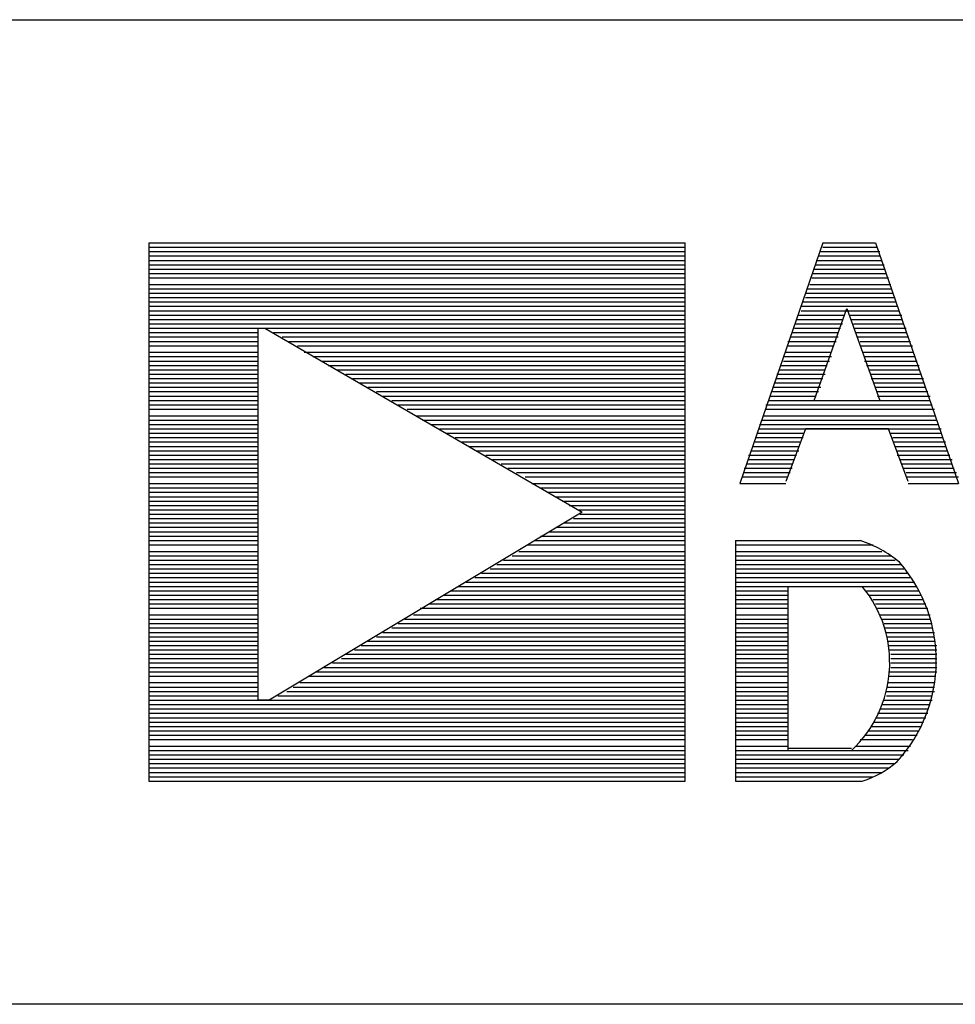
# Model space of a CAD drawing. Extents: x 11.9 to 28.1, y 10.8 to 21.2.
# Tile 29 of 33: x 25.613 to 26.041, y 11.599 to 12.049. Entities that reach past the tile are written whole.
import ezdxf

# ---------------------------------------------------------------- set-up
doc = ezdxf.new("R2010")
doc.units = 0
doc.header["$MEASUREMENT"] = 0
doc.layers.add('LAYNR1', color=2, linetype='Continuous')

msp = doc.modelspace()

# ---------------------------------------------------------------- linework, layer by layer
at = {"layer": 'LAYNR1'}
for points in [[(23.389, 12.049), (28.093, 12.049)], [(25.672, 11.947), (25.672, 11.701), (25.917, 11.701), (25.917, 11.947)], [(25.672, 11.947), (25.917, 11.947)], [(25.672, 11.945), (25.917, 11.945)], [(25.672, 11.943), (25.917, 11.943)], [(25.98, 11.947), (25.942, 11.837)], [(25.979, 11.943), (26.006, 11.943)], [(25.98, 11.947), (26.004, 11.947)], [(25.98, 11.945), (26.005, 11.945)], [(26.004, 11.947), (26.042, 11.837)], [(25.672, 11.941), (25.917, 11.941)], [(25.672, 11.939), (25.917, 11.939)], [(25.977, 11.939), (26.007, 11.939)], [(25.978, 11.941), (26.006, 11.941)], [(25.672, 11.937), (25.917, 11.937)], [(25.672, 11.935), (25.917, 11.935)], [(25.976, 11.935), (26.008, 11.935)], [(25.977, 11.937), (26.008, 11.937)], [(25.672, 11.933), (25.917, 11.933)], [(25.672, 11.931), (25.917, 11.931)], [(25.975, 11.933), (26.009, 11.933)], [(25.975, 11.931), (26.01, 11.931)], [(25.672, 11.928), (25.917, 11.928)], [(25.672, 11.926), (25.917, 11.926)], [(25.973, 11.926), (26.011, 11.926)], [(25.974, 11.928), (26.011, 11.928)], [(25.672, 11.924), (25.917, 11.924)], [(25.672, 11.922), (25.917, 11.922)], [(25.972, 11.924), (26.012, 11.924)], [(25.972, 11.922), (26.013, 11.922)], [(25.672, 11.92), (25.917, 11.92)], [(25.672, 11.918), (25.917, 11.918)], [(25.672, 11.916), (25.917, 11.916)], [(25.97, 11.918), (26.014, 11.918)], [(25.97, 11.916), (26.015, 11.916)], [(25.971, 11.92), (26.013, 11.92)], [(25.976, 11.875), (25.991, 11.917), (26.006, 11.875)], [(25.672, 11.914), (25.917, 11.914)], [(25.672, 11.912), (25.917, 11.912)], [(25.968, 11.912), (25.989, 11.912)], [(25.969, 11.914), (25.99, 11.914)], [(25.992, 11.914), (26.016, 11.914)], [(25.993, 11.912), (26.016, 11.912)], [(25.672, 11.91), (25.917, 11.91)], [(25.672, 11.908), (25.722, 11.908)], [(25.725, 11.908), (25.917, 11.908)], [(25.967, 11.91), (25.989, 11.91)], [(25.967, 11.908), (25.988, 11.908)], [(25.994, 11.91), (26.017, 11.91)], [(25.994, 11.908), (26.018, 11.908)], [(25.672, 11.906), (25.722, 11.906)], [(25.672, 11.904), (25.722, 11.904)], [(25.729, 11.906), (25.917, 11.906)], [(25.733, 11.904), (25.917, 11.904)], [(25.965, 11.904), (25.987, 11.904)], [(25.966, 11.906), (25.987, 11.906)], [(25.995, 11.906), (26.018, 11.906)], [(25.996, 11.904), (26.019, 11.904)], [(25.672, 11.902), (25.722, 11.902)], [(25.672, 11.9), (25.722, 11.9)], [(25.736, 11.902), (25.917, 11.902)], [(25.74, 11.9), (25.917, 11.9)], [(25.964, 11.902), (25.986, 11.902)], [(25.964, 11.9), (25.985, 11.9)], [(25.997, 11.902), (26.02, 11.902)], [(25.997, 11.9), (26.021, 11.9)], [(25.672, 11.897), (25.722, 11.897)], [(25.672, 11.895), (25.722, 11.895)], [(25.743, 11.897), (25.917, 11.897)], [(25.747, 11.895), (25.917, 11.895)], [(25.962, 11.895), (25.984, 11.895)], [(25.963, 11.897), (25.984, 11.897)], [(25.998, 11.897), (26.021, 11.897)], [(25.999, 11.895), (26.022, 11.895)], [(25.672, 11.893), (25.722, 11.893)], [(25.672, 11.891), (25.722, 11.891)], [(25.672, 11.889), (25.722, 11.889)], [(25.751, 11.893), (25.917, 11.893)], [(25.754, 11.891), (25.917, 11.891)], [(25.758, 11.889), (25.917, 11.889)], [(25.96, 11.889), (25.981, 11.889)], [(25.961, 11.891), (25.982, 11.891)], [(25.962, 11.893), (25.983, 11.893)], [(25.999, 11.893), (26.023, 11.893)], [(26, 11.891), (26.024, 11.891)], [(26.001, 11.889), (26.024, 11.889)], [(25.672, 11.887), (25.722, 11.887)], [(25.672, 11.885), (25.722, 11.885)], [(25.762, 11.887), (25.917, 11.887)], [(25.765, 11.885), (25.917, 11.885)], [(25.959, 11.887), (25.981, 11.887)], [(25.959, 11.885), (25.98, 11.885)], [(26.002, 11.887), (26.025, 11.887)], [(26.002, 11.885), (26.026, 11.885)], [(25.672, 11.883), (25.722, 11.883)], [(25.672, 11.881), (25.722, 11.881)], [(25.768, 11.883), (25.917, 11.883)], [(25.772, 11.881), (25.917, 11.881)], [(25.957, 11.881), (25.979, 11.881)], [(25.958, 11.883), (25.979, 11.883)], [(26.003, 11.883), (26.026, 11.883)], [(26.004, 11.881), (26.027, 11.881)], [(25.672, 11.879), (25.722, 11.879)], [(25.672, 11.877), (25.722, 11.877)], [(25.776, 11.879), (25.917, 11.879)], [(25.779, 11.877), (25.917, 11.877)], [(25.956, 11.877), (25.977, 11.877)], [(25.957, 11.879), (25.978, 11.879)], [(26.005, 11.879), (26.028, 11.879)], [(26.005, 11.877), (26.029, 11.877)], [(25.672, 11.875), (25.722, 11.875)], [(25.672, 11.873), (25.722, 11.873)], [(25.672, 11.871), (25.722, 11.871)], [(25.783, 11.875), (25.917, 11.875)], [(25.786, 11.873), (25.917, 11.873)], [(25.79, 11.871), (25.917, 11.871)], [(25.954, 11.873), (26.03, 11.873)], [(25.954, 11.871), (26.031, 11.871)], [(25.955, 11.875), (26.029, 11.875)], [(25.976, 11.875), (26.006, 11.875)], [(25.672, 11.868), (25.722, 11.868)], [(25.794, 11.868), (25.917, 11.868)], [(25.953, 11.868), (26.031, 11.868)], [(25.672, 11.866), (25.722, 11.866)], [(25.672, 11.864), (25.722, 11.864)], [(25.672, 11.862), (25.722, 11.862)], [(25.797, 11.866), (25.917, 11.866)], [(25.801, 11.864), (25.917, 11.864)], [(25.805, 11.862), (25.917, 11.862)], [(25.951, 11.864), (26.033, 11.864)], [(25.951, 11.862), (26.034, 11.862)], [(25.952, 11.866), (26.032, 11.866)], [(26.019, 11.838), (26.01, 11.862), (25.972, 11.862), (25.963, 11.838)], [(25.672, 11.86), (25.722, 11.86)], [(25.672, 11.858), (25.722, 11.858)], [(25.808, 11.86), (25.917, 11.86)], [(25.812, 11.858), (25.917, 11.858)], [(25.949, 11.858), (25.971, 11.858)], [(25.95, 11.86), (25.971, 11.86)], [(26.011, 11.86), (26.034, 11.86)], [(26.012, 11.858), (26.035, 11.858)], [(25.672, 11.856), (25.722, 11.856)], [(25.672, 11.854), (25.722, 11.854)], [(25.815, 11.856), (25.917, 11.856)], [(25.818, 11.854), (25.917, 11.854)], [(25.948, 11.854), (25.969, 11.854)], [(25.949, 11.856), (25.97, 11.856)], [(26.012, 11.856), (26.036, 11.856)], [(26.013, 11.854), (26.036, 11.854)], [(25.672, 11.852), (25.722, 11.852)], [(25.672, 11.85), (25.722, 11.85)], [(25.822, 11.852), (25.917, 11.852)], [(25.826, 11.85), (25.917, 11.85)], [(25.946, 11.85), (25.968, 11.85)], [(25.947, 11.852), (25.969, 11.852)], [(26.014, 11.852), (26.037, 11.852)], [(26.014, 11.85), (26.038, 11.85)], [(25.672, 11.848), (25.722, 11.848)], [(25.672, 11.846), (25.722, 11.846)], [(25.672, 11.844), (25.722, 11.844)], [(25.829, 11.848), (25.917, 11.848)], [(25.833, 11.846), (25.917, 11.846)], [(25.836, 11.844), (25.917, 11.844)], [(25.944, 11.844), (25.966, 11.844)], [(25.945, 11.846), (25.966, 11.846)], [(25.946, 11.848), (25.967, 11.848)], [(26.015, 11.848), (26.039, 11.848)], [(26.016, 11.846), (26.039, 11.846)], [(26.017, 11.844), (26.04, 11.844)], [(25.672, 11.842), (25.722, 11.842)], [(25.672, 11.84), (25.722, 11.84)], [(25.84, 11.842), (25.917, 11.842)], [(25.844, 11.84), (25.917, 11.84)], [(25.943, 11.84), (25.964, 11.84)], [(25.944, 11.842), (25.965, 11.842)], [(26.018, 11.842), (26.041, 11.842)], [(26.018, 11.84), (26.042, 11.84)], [(25.672, 11.837), (25.722, 11.837)], [(25.672, 11.835), (25.722, 11.835)], [(25.847, 11.837), (25.917, 11.837)], [(25.851, 11.835), (25.917, 11.835)], [(25.942, 11.837), (25.963, 11.837)], [(26.019, 11.837), (26.042, 11.837)], [(25.672, 11.833), (25.722, 11.833)], [(25.672, 11.831), (25.722, 11.831)], [(25.854, 11.833), (25.917, 11.833)], [(25.858, 11.831), (25.917, 11.831)], [(25.672, 11.829), (25.722, 11.829)], [(25.672, 11.827), (25.722, 11.827)], [(25.861, 11.829), (25.917, 11.829)], [(25.864, 11.827), (25.917, 11.827)], [(25.672, 11.825), (25.722, 11.825)], [(25.672, 11.823), (25.722, 11.823)], [(25.868, 11.825), (25.917, 11.825)], [(25.869, 11.823), (25.917, 11.823)], [(25.672, 11.821), (25.722, 11.821)], [(25.672, 11.819), (25.722, 11.819)], [(25.672, 11.817), (25.722, 11.817)], [(25.858, 11.817), (25.917, 11.817)], [(25.862, 11.819), (25.917, 11.819)], [(25.866, 11.821), (25.917, 11.821)], [(25.672, 11.815), (25.722, 11.815)], [(25.672, 11.813), (25.722, 11.813)], [(25.851, 11.813), (25.917, 11.813)], [(25.855, 11.815), (25.917, 11.815)], [(25.672, 11.811), (25.722, 11.811)], [(25.672, 11.809), (25.722, 11.809)], [(25.845, 11.809), (25.917, 11.809)], [(25.848, 11.811), (25.917, 11.811)], [(25.94, 11.811), (25.997, 11.811)], [(25.94, 11.811), (25.94, 11.701)], [(25.94, 11.809), (26.003, 11.809)], [(25.672, 11.806), (25.722, 11.806)], [(25.672, 11.804), (25.722, 11.804)], [(25.838, 11.804), (25.917, 11.804)], [(25.841, 11.806), (25.917, 11.806)], [(25.94, 11.806), (26.007, 11.806)], [(25.94, 11.804), (26.011, 11.804)], [(25.672, 11.802), (25.722, 11.802)], [(25.672, 11.8), (25.722, 11.8)], [(25.831, 11.8), (25.917, 11.8)], [(25.834, 11.802), (25.917, 11.802)], [(25.94, 11.802), (26.013, 11.802)], [(25.94, 11.8), (26.016, 11.8)], [(25.672, 11.798), (25.722, 11.798)], [(25.672, 11.796), (25.722, 11.796)], [(25.824, 11.796), (25.917, 11.796)], [(25.828, 11.798), (25.917, 11.798)], [(25.94, 11.798), (26.017, 11.798)], [(25.94, 11.796), (26.019, 11.796)], [(25.672, 11.794), (25.722, 11.794)], [(25.672, 11.792), (25.722, 11.792)], [(25.672, 11.79), (25.722, 11.79)], [(25.813, 11.79), (25.917, 11.79)], [(25.817, 11.792), (25.917, 11.792)], [(25.821, 11.794), (25.917, 11.794)], [(25.94, 11.794), (26.02, 11.794)], [(25.94, 11.792), (26.022, 11.792)], [(25.94, 11.79), (26.023, 11.79)], [(25.964, 11.79), (25.964, 11.715)], [(25.964, 11.79), (25.998, 11.79)], [(25.672, 11.788), (25.722, 11.788)], [(25.672, 11.786), (25.722, 11.786)], [(25.807, 11.786), (25.917, 11.786)], [(25.81, 11.788), (25.917, 11.788)], [(25.94, 11.788), (25.964, 11.788)], [(25.94, 11.786), (25.964, 11.786)], [(26, 11.788), (26.024, 11.788)], [(26.001, 11.786), (26.025, 11.786)], [(25.672, 11.784), (25.722, 11.784)], [(25.672, 11.782), (25.722, 11.782)], [(25.8, 11.782), (25.917, 11.782)], [(25.803, 11.784), (25.917, 11.784)], [(25.94, 11.784), (25.964, 11.784)], [(25.94, 11.782), (25.964, 11.782)], [(26.003, 11.784), (26.026, 11.784)], [(26.004, 11.782), (26.027, 11.782)], [(25.672, 11.78), (25.722, 11.78)], [(25.672, 11.777), (25.722, 11.777)], [(25.793, 11.777), (25.917, 11.777)], [(25.796, 11.78), (25.917, 11.78)], [(25.94, 11.78), (25.964, 11.78)], [(25.94, 11.777), (25.964, 11.777)], [(26.005, 11.78), (26.028, 11.78)], [(26.006, 11.777), (26.029, 11.777)], [(25.672, 11.775), (25.722, 11.775)], [(25.672, 11.773), (25.722, 11.773)], [(25.786, 11.773), (25.917, 11.773)], [(25.789, 11.775), (25.917, 11.775)], [(25.94, 11.775), (25.964, 11.775)], [(25.94, 11.773), (25.964, 11.773)], [(26.007, 11.775), (26.029, 11.775)], [(26.008, 11.773), (26.03, 11.773)], [(25.672, 11.771), (25.722, 11.771)], [(25.672, 11.769), (25.722, 11.769)], [(25.779, 11.769), (25.917, 11.769)], [(25.783, 11.771), (25.917, 11.771)], [(25.94, 11.771), (25.964, 11.771)], [(25.94, 11.769), (25.964, 11.769)], [(26.008, 11.771), (26.03, 11.771)], [(26.009, 11.769), (26.031, 11.769)], [(25.672, 11.767), (25.722, 11.767)], [(25.672, 11.765), (25.722, 11.765)], [(25.672, 11.763), (25.722, 11.763)], [(25.769, 11.763), (25.917, 11.763)], [(25.772, 11.765), (25.917, 11.765)], [(25.776, 11.767), (25.917, 11.767)], [(25.94, 11.767), (25.964, 11.767)], [(25.94, 11.765), (25.964, 11.765)], [(25.94, 11.763), (25.964, 11.763)], [(26.009, 11.767), (26.031, 11.767)], [(26.01, 11.765), (26.031, 11.765)], [(26.01, 11.763), (26.032, 11.763)], [(25.672, 11.761), (25.722, 11.761)], [(25.672, 11.759), (25.722, 11.759)], [(25.762, 11.759), (25.917, 11.759)], [(25.766, 11.761), (25.917, 11.761)], [(25.94, 11.761), (25.964, 11.761)], [(25.94, 11.759), (25.964, 11.759)], [(26.01, 11.761), (26.032, 11.761)], [(26.011, 11.759), (26.032, 11.759)], [(25.672, 11.757), (25.722, 11.757)], [(25.672, 11.755), (25.722, 11.755)], [(25.756, 11.755), (25.917, 11.755)], [(25.76, 11.757), (25.917, 11.757)], [(25.94, 11.757), (25.964, 11.757)], [(25.94, 11.755), (25.964, 11.755)], [(26.011, 11.757), (26.032, 11.757)], [(26.011, 11.755), (26.032, 11.755)], [(25.672, 11.753), (25.722, 11.753)], [(25.672, 11.751), (25.722, 11.751)], [(25.748, 11.751), (25.917, 11.751)], [(25.752, 11.753), (25.917, 11.753)], [(25.94, 11.753), (25.964, 11.753)], [(25.94, 11.751), (25.964, 11.751)], [(26.01, 11.751), (26.032, 11.751)], [(26.011, 11.753), (26.032, 11.753)], [(25.672, 11.749), (25.722, 11.749)], [(25.672, 11.746), (25.722, 11.746)], [(25.741, 11.746), (25.917, 11.746)], [(25.745, 11.749), (25.917, 11.749)], [(25.94, 11.749), (25.964, 11.749)], [(25.94, 11.746), (25.964, 11.746)], [(26.01, 11.749), (26.031, 11.749)], [(26.01, 11.746), (26.031, 11.746)], [(25.672, 11.744), (25.722, 11.744)], [(25.672, 11.742), (25.722, 11.742)], [(25.735, 11.742), (25.917, 11.742)], [(25.738, 11.744), (25.917, 11.744)], [(25.94, 11.744), (25.964, 11.744)], [(25.94, 11.742), (25.964, 11.742)], [(26.009, 11.744), (26.031, 11.744)], [(26.009, 11.742), (26.031, 11.742)], [(25.672, 11.74), (25.722, 11.74)], [(25.672, 11.738), (25.917, 11.738)], [(25.672, 11.736), (25.917, 11.736)], [(25.731, 11.74), (25.917, 11.74)], [(25.94, 11.74), (25.964, 11.74)], [(25.94, 11.738), (25.964, 11.738)], [(25.94, 11.736), (25.964, 11.736)], [(26.007, 11.736), (26.029, 11.736)], [(26.008, 11.738), (26.03, 11.738)], [(26.009, 11.74), (26.03, 11.74)], [(25.672, 11.734), (25.917, 11.734)], [(25.672, 11.732), (25.917, 11.732)], [(25.94, 11.734), (25.964, 11.734)], [(25.94, 11.732), (25.964, 11.732)], [(26.005, 11.732), (26.028, 11.732)], [(26.006, 11.734), (26.028, 11.734)], [(25.672, 11.73), (25.917, 11.73)], [(25.672, 11.728), (25.917, 11.728)], [(25.94, 11.73), (25.964, 11.73)], [(25.94, 11.728), (25.964, 11.728)], [(26.003, 11.728), (26.026, 11.728)], [(26.004, 11.73), (26.027, 11.73)], [(25.672, 11.726), (25.917, 11.726)], [(25.672, 11.724), (25.917, 11.724)], [(25.94, 11.726), (25.964, 11.726)], [(25.94, 11.724), (25.964, 11.724)], [(26.001, 11.724), (26.024, 11.724)], [(26.002, 11.726), (26.025, 11.726)], [(25.672, 11.722), (25.917, 11.722)], [(25.672, 11.72), (25.917, 11.72)], [(25.94, 11.722), (25.964, 11.722)], [(25.94, 11.72), (25.964, 11.72)], [(25.997, 11.72), (26.021, 11.72)], [(25.999, 11.722), (26.023, 11.722)], [(25.672, 11.717), (25.917, 11.717)], [(25.672, 11.715), (25.917, 11.715)], [(25.94, 11.717), (25.964, 11.717)], [(25.94, 11.715), (26.019, 11.715)], [(25.964, 11.716), (25.993, 11.716)], [(25.995, 11.717), (26.02, 11.717)], [(25.672, 11.713), (25.917, 11.713)], [(25.672, 11.711), (25.917, 11.711)], [(25.672, 11.709), (25.917, 11.709)], [(25.94, 11.713), (26.017, 11.713)], [(25.94, 11.711), (26.015, 11.711)], [(25.94, 11.709), (26.013, 11.709)], [(25.672, 11.707), (25.917, 11.707)], [(25.672, 11.705), (25.917, 11.705)], [(25.94, 11.707), (26.01, 11.707)], [(25.94, 11.705), (26.007, 11.705)], [(25.672, 11.703), (25.917, 11.703)], [(25.672, 11.701), (25.917, 11.701)], [(25.94, 11.703), (26.003, 11.703)], [(25.94, 11.701), (25.998, 11.701)], [(28.088, 11.599), (25.593, 11.599)]]:
    msp.add_lwpolyline(points, dxfattribs=at)
msp.add_lwpolyline([(25.722, 11.738), (25.722, 11.908), (25.725, 11.908), (25.87, 11.824), (25.727, 11.738), (25.722, 11.738)], close=True, dxfattribs=at)
for points in [[(26.015, 11.801, 0.093707), (25.997, 11.811)], [(26.014, 11.71, 0.379842), (26.015, 11.801)], [(25.993, 11.715, 0.39739), (25.998, 11.79)], [(25.998, 11.701, 0.101052), (26.014, 11.71)]]:
    msp.add_lwpolyline(points, format="xyb", dxfattribs=at)

doc.saveas('drawing.dxf')
